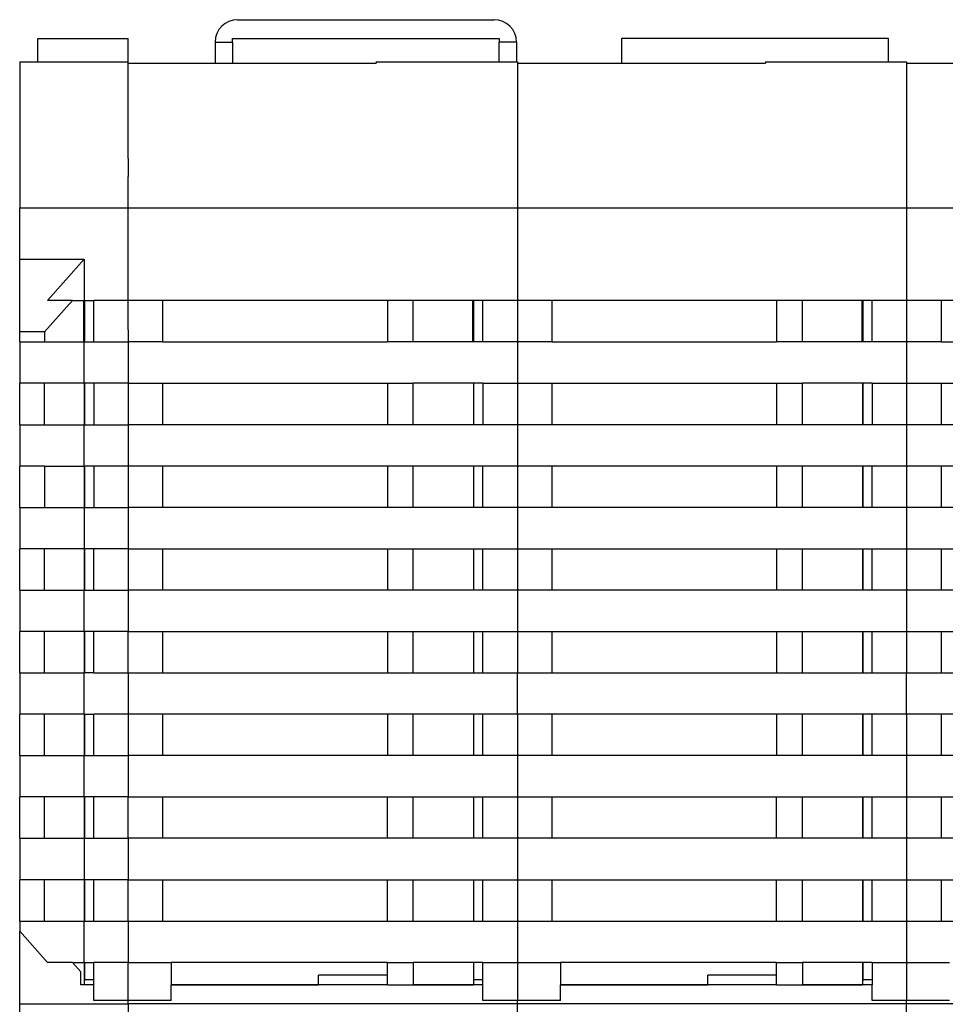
# Model space of a CAD drawing. Header units: inches. Extents: x -1190 to -677, y -1057 to -660.
# Tile 9 of 31: x -1056 to -1003, y -1000 to -943. Entities that reach past the tile are written whole.
import ezdxf

# ---------------------------------------------------------------- set-up
doc = ezdxf.new("R2010")
doc.units = ezdxf.units.IN

# ---------------------------------------------------------------- blocks, each defined once
blk = doc.blocks.new('ME_MAX_PCB-MSTBO_2-2__146', base_point=(-1052.8, -999.196))
at = {"color": 7, "linetype": 'Continuous'}
for p, q in [((-1052.8, -959.5), (-1052.8, -961.9)), ((-1052.75, -959.5), (-1052.75, -961.9)), ((-1052.74, -959.5), (-1052.74, -961.9)), ((-1052.75, -964.3), (-1052.75, -966.7)), ((-1052.74, -964.3), (-1052.74, -966.7)), ((-1052.75, -969.1), (-1052.75, -971.5)), ((-1052.74, -969.1), (-1052.74, -971.5)), ((-1052.75, -973.9), (-1052.75, -976.3)), ((-1052.74, -973.9), (-1052.74, -976.3)), ((-1052.75, -978.7), (-1052.75, -981.1)), ((-1052.74, -978.7), (-1052.74, -981.1)), ((-1052.75, -983.5), (-1052.75, -985.9)), ((-1052.74, -983.5), (-1052.74, -985.9)), ((-1052.75, -988.3), (-1052.75, -990.7)), ((-1052.74, -988.3), (-1052.74, -990.7)), ((-1052.75, -993.1), (-1052.75, -995.5)), ((-1052.74, -993.1), (-1052.74, -995.5)), ((-1052.75, -997.9), (-1052.75, -998.945)), ((-1052.74, -997.9), (-1052.74, -998.9)), ((-1052.75, -998.945), (-1052.75, -999.196)), ((-1052.74, -998.945), (-1052.75, -998.945)), ((-1052.74, -998.9), (-1052.74, -998.945)), ((-1052.74, -998.9), (-1052.2, -998.9))]:
    blk.add_line(p, q, dxfattribs=at)
blk = doc.blocks.new('ME_MAX_PCB-MSTBO_2-2_1__157', base_point=(-1030.2, -999.196))
at = {"color": 7, "linetype": 'Continuous'}
for p, q in [((-1030.2, -959.5), (-1030.2, -961.9)), ((-1030.15, -959.5), (-1030.15, -961.9)), ((-1030.14, -959.5), (-1030.14, -961.9)), ((-1030.15, -964.3), (-1030.15, -966.7)), ((-1030.14, -964.3), (-1030.14, -966.7)), ((-1030.15, -969.1), (-1030.15, -971.5)), ((-1030.14, -969.1), (-1030.14, -971.5)), ((-1030.15, -973.9), (-1030.15, -976.3)), ((-1030.14, -973.9), (-1030.14, -976.3)), ((-1030.15, -978.7), (-1030.15, -981.1)), ((-1030.14, -978.7), (-1030.14, -981.1)), ((-1030.15, -983.5), (-1030.15, -985.9)), ((-1030.14, -983.5), (-1030.14, -985.9)), ((-1030.15, -988.3), (-1030.15, -990.7)), ((-1030.14, -988.3), (-1030.14, -990.7)), ((-1030.15, -993.1), (-1030.15, -995.5)), ((-1030.14, -993.1), (-1030.14, -995.5)), ((-1030.15, -997.9), (-1030.15, -998.945)), ((-1030.14, -997.9), (-1030.14, -998.9)), ((-1030.15, -998.945), (-1030.15, -999.196)), ((-1030.14, -998.945), (-1030.15, -998.945)), ((-1030.14, -998.9), (-1030.14, -998.945)), ((-1030.14, -998.9), (-1029.6, -998.9))]:
    blk.add_line(p, q, dxfattribs=at)
blk = doc.blocks.new('ME_MAX_PCB-MSTBO_2-2_2__160', base_point=(-1007.6, -999.196))
at = {"color": 7, "linetype": 'Continuous'}
for p, q in [((-1007.6, -959.5), (-1007.6, -961.9)), ((-1007.55, -959.5), (-1007.55, -961.9)), ((-1007.54, -959.5), (-1007.54, -961.9)), ((-1007.55, -964.3), (-1007.55, -966.7)), ((-1007.54, -964.3), (-1007.54, -966.7)), ((-1007.55, -969.1), (-1007.55, -971.5)), ((-1007.54, -969.1), (-1007.54, -971.5)), ((-1007.55, -973.9), (-1007.55, -976.3)), ((-1007.54, -973.9), (-1007.54, -976.3)), ((-1007.55, -978.7), (-1007.55, -981.1)), ((-1007.54, -978.7), (-1007.54, -981.1)), ((-1007.55, -983.5), (-1007.55, -985.9)), ((-1007.54, -983.5), (-1007.54, -985.9)), ((-1007.55, -988.3), (-1007.55, -990.7)), ((-1007.54, -988.3), (-1007.54, -990.7)), ((-1007.55, -993.1), (-1007.55, -995.5)), ((-1007.54, -993.1), (-1007.54, -995.5)), ((-1007.55, -997.9), (-1007.55, -998.945)), ((-1007.54, -997.9), (-1007.54, -998.9)), ((-1007.55, -998.945), (-1007.55, -999.196)), ((-1007.54, -998.945), (-1007.55, -998.945)), ((-1007.54, -998.9), (-1007, -998.9)), ((-1007.54, -998.9), (-1007.54, -998.945))]:
    blk.add_line(p, q, dxfattribs=at)
blk = doc.blocks.new('ME_MAX_GEH-L_2-2_H_Select__186', base_point=(-1056.5, -1056.8))
at = {"color": 7, "linetype": 'Continuous'}
for p, q in [((-1055.45, -944.3), (-1050.2, -944.3)), ((-1055.45, -945.645), (-1055.45, -944.3)), ((-1050.2, -945.645), (-1050.2, -944.3)), ((-1056.5, -945.645), (-1050.2, -945.645)), ((-1056.5, -945.645), (-1056.5, -954.108)), ((-1050.2, -945.719), (-1050.2, -945.645)), ((-1050.2, -949.8), (-1050.2, -945.719)), ((-1050.2, -951.25), (-1050.2, -949.8)), ((-1050.2, -951.25), (-1050.2, -951.7)), ((-1050.2, -951.7), (-1050.2, -952.3)), ((-1050.2, -953.2), (-1050.2, -952.3)), ((-1050.2, -954.108), (-1050.2, -953.2)), ((-1056.5, -954.108), (-1050.2, -954.108)), ((-1056.5, -957.1), (-1056.5, -954.108)), ((-1050.2, -954.8), (-1050.2, -954.108)), ((-1050.2, -955.65), (-1050.2, -954.8)), ((-1050.2, -958.185), (-1050.2, -955.65)), ((-1056.5, -957.1), (-1052.747, -957.1)), ((-1056.5, -961.321), (-1056.5, -957.1)), ((-1052.747, -957.1), (-1054.881, -959.5)), ((-1052.747, -957.1), (-1052.747, -959.5)), ((-1050.2, -959.5), (-1050.2, -958.185)), ((-1055.057, -961.321), (-1053.438, -959.5)), ((-1053.438, -959.5), (-1054.881, -959.5)), ((-1053.438, -959.5), (-1052.747, -959.5)), ((-1052.747, -959.5), (-1052.2, -959.5)), ((-1052.2, -961.9), (-1052.2, -959.5)), ((-1050.2, -959.5), (-1052.2, -959.5)), ((-1050.2, -961.192), (-1050.2, -959.5)), ((-1056.5, -961.9), (-1056.5, -961.321)), ((-1055.057, -961.321), (-1056.5, -961.321)), ((-1055.057, -961.321), (-1055.057, -961.9)), ((-1050.2, -961.192), (-1050.2, -961.9)), ((-1056.5, -961.9), (-1055.057, -961.9)), ((-1056.5, -961.9), (-1056.5, -964.3)), ((-1055.057, -961.9), (-1052.747, -961.9)), ((-1052.747, -961.9), (-1052.2, -961.9)), ((-1052.747, -964.3), (-1052.747, -961.9)), ((-1052.2, -961.9), (-1050.2, -961.9)), ((-1050.2, -961.9), (-1050.2, -964.3)), ((-1056.5, -966.7), (-1056.5, -964.3)), ((-1055.057, -964.3), (-1056.5, -964.3)), ((-1052.747, -964.3), (-1055.057, -964.3)), ((-1055.057, -966.7), (-1055.057, -964.3)), ((-1052.2, -964.3), (-1052.747, -964.3)), ((-1050.2, -964.3), (-1052.2, -964.3)), ((-1052.2, -964.3), (-1052.2, -966.7)), ((-1050.2, -964.3), (-1050.2, -966.7)), ((-1056.5, -966.7), (-1055.057, -966.7)), ((-1056.5, -966.7), (-1056.5, -969.1)), ((-1055.057, -966.7), (-1052.747, -966.7)), ((-1052.747, -969.1), (-1052.747, -966.7)), ((-1052.747, -966.7), (-1052.2, -966.7)), ((-1052.2, -966.7), (-1050.2, -966.7)), ((-1050.2, -966.7), (-1050.2, -969.1)), ((-1055.057, -969.1), (-1056.5, -969.1)), ((-1056.5, -971.5), (-1056.5, -969.1)), ((-1055.057, -969.1), (-1052.747, -969.1)), ((-1055.057, -969.1), (-1055.057, -971.5)), ((-1052.2, -969.1), (-1052.747, -969.1)), ((-1052.2, -969.1), (-1052.2, -971.5)), ((-1050.2, -969.1), (-1052.2, -969.1)), ((-1050.2, -969.1), (-1050.2, -971.5)), ((-1056.5, -971.5), (-1055.057, -971.5)), ((-1056.5, -971.5), (-1056.5, -973.9)), ((-1055.057, -971.5), (-1052.747, -971.5)), ((-1052.747, -971.5), (-1052.2, -971.5)), ((-1052.747, -971.5), (-1052.747, -973.9)), ((-1052.2, -971.5), (-1050.2, -971.5)), ((-1050.2, -971.5), (-1050.2, -973.9)), ((-1056.5, -976.3), (-1056.5, -973.9)), ((-1055.057, -973.9), (-1056.5, -973.9)), ((-1052.747, -973.9), (-1055.057, -973.9)), ((-1055.057, -976.3), (-1055.057, -973.9)), ((-1052.2, -973.9), (-1052.747, -973.9)), ((-1050.2, -973.9), (-1052.2, -973.9)), ((-1052.2, -976.3), (-1052.2, -973.9)), ((-1050.2, -973.9), (-1050.2, -976.3)), ((-1056.5, -976.3), (-1056.5, -978.7)), ((-1056.5, -976.3), (-1055.057, -976.3)), ((-1055.057, -976.3), (-1052.747, -976.3)), ((-1052.747, -976.3), (-1052.2, -976.3)), ((-1052.747, -978.7), (-1052.747, -976.3)), ((-1052.2, -976.3), (-1050.2, -976.3)), ((-1050.2, -976.3), (-1050.2, -977)), ((-1050.2, -977), (-1050.2, -978)), ((-1050.2, -978), (-1050.2, -978.7)), ((-1056.5, -981.1), (-1056.5, -978.7)), ((-1055.057, -978.7), (-1056.5, -978.7)), ((-1052.747, -978.7), (-1055.057, -978.7)), ((-1055.057, -981.1), (-1055.057, -978.7)), ((-1052.2, -978.7), (-1052.747, -978.7)), ((-1050.2, -978.7), (-1052.2, -978.7)), ((-1052.2, -981.1), (-1052.2, -978.7)), ((-1050.2, -981.1), (-1050.2, -978.7)), ((-1056.5, -981.1), (-1055.057, -981.1)), ((-1056.5, -981.1), (-1056.5, -983.5)), ((-1055.057, -981.1), (-1052.747, -981.1)), ((-1052.2, -981.1), (-1052.747, -981.1)), ((-1052.747, -983.5), (-1052.747, -981.1)), ((-1052.2, -981.1), (-1050.2, -981.1)), ((-1050.2, -981.1), (-1050.2, -983.5)), ((-1055.057, -983.5), (-1056.5, -983.5)), ((-1056.5, -985.9), (-1056.5, -983.5)), ((-1052.747, -983.5), (-1055.057, -983.5)), ((-1055.057, -985.9), (-1055.057, -983.5)), ((-1052.747, -983.5), (-1052.2, -983.5)), ((-1050.2, -983.5), (-1052.2, -983.5)), ((-1052.2, -985.9), (-1052.2, -983.5)), ((-1050.2, -983.5), (-1050.2, -985.9)), ((-1056.5, -985.9), (-1056.5, -988.3)), ((-1056.5, -985.9), (-1055.057, -985.9)), ((-1055.057, -985.9), (-1052.747, -985.9)), ((-1052.747, -985.9), (-1052.2, -985.9)), ((-1052.747, -988.3), (-1052.747, -985.9)), ((-1052.2, -985.9), (-1050.2, -985.9)), ((-1050.2, -985.9), (-1050.2, -988.3)), ((-1055.057, -988.3), (-1056.5, -988.3)), ((-1056.5, -990.7), (-1056.5, -988.3)), ((-1052.747, -988.3), (-1055.057, -988.3)), ((-1055.057, -990.7), (-1055.057, -988.3)), ((-1052.2, -988.3), (-1052.747, -988.3)), ((-1050.2, -988.3), (-1052.2, -988.3)), ((-1052.2, -990.7), (-1052.2, -988.3)), ((-1050.2, -990.7), (-1050.2, -988.3)), ((-1056.5, -990.7), (-1056.5, -993.1)), ((-1056.5, -990.7), (-1055.057, -990.7)), ((-1055.057, -990.7), (-1052.747, -990.7)), ((-1052.747, -990.7), (-1052.747, -993.1)), ((-1052.747, -990.7), (-1052.2, -990.7)), ((-1052.2, -990.7), (-1050.2, -990.7)), ((-1050.2, -990.7), (-1050.2, -993.1)), ((-1056.5, -995.5), (-1056.5, -993.1)), ((-1055.057, -993.1), (-1056.5, -993.1)), ((-1052.747, -993.1), (-1055.057, -993.1)), ((-1055.057, -995.5), (-1055.057, -993.1)), ((-1052.2, -993.1), (-1052.747, -993.1)), ((-1050.2, -993.1), (-1052.2, -993.1)), ((-1052.2, -995.5), (-1052.2, -993.1)), ((-1050.2, -995.5), (-1050.2, -993.1)), ((-1056.5, -995.5), (-1056.5, -996.079)), ((-1056.5, -995.5), (-1055.057, -995.5)), ((-1055.057, -995.5), (-1052.747, -995.5)), ((-1052.747, -995.5), (-1052.2, -995.5)), ((-1052.747, -997.9), (-1052.747, -995.5)), ((-1052.2, -995.5), (-1050.2, -995.5)), ((-1050.2, -995.5), (-1050.2, -996.2)), ((-1056.5, -1000.3), (-1056.5, -996.079)), ((-1056.5, -996.079), (-1054.881, -997.9)), ((-1050.2, -996.2), (-1050.2, -997.2)), ((-1050.2, -997.2), (-1050.2, -997.9)), ((-1053.438, -997.9), (-1054.881, -997.9)), ((-1053.438, -997.9), (-1052.747, -997.9)), ((-1052.95, -998.448), (-1053.438, -997.9)), ((-1052.747, -997.9), (-1052.2, -997.9)), ((-1052.2, -999.196), (-1052.2, -997.9)), ((-1050.2, -997.9), (-1052.2, -997.9)), ((-1050.2, -999.2), (-1050.2, -997.9)), ((-1052.95, -999.196), (-1052.95, -998.448)), ((-1052.2, -999.196), (-1052.95, -999.196)), ((-1052.2, -1000.105), (-1052.2, -999.196)), ((-1050.2, -1000.105), (-1050.2, -999.2)), ((-1056.5, -1047.673), (-1056.5, -1000.3)), ((-1056.5, -1000.3), (-1050.2, -1000.3)), ((-1050.2, -1000.105), (-1052.2, -1000.105)), ((-1050.2, -1000.3), (-1050.2, -1000.105)), ((-1050.2, -1000.3), (-1050.2, -1001.7))]:
    blk.add_line(p, q, dxfattribs=at)
blk = doc.blocks.new('ME_MAX_45_MT_2-2_H_Select_2__189', base_point=(-1005, -1056.8))
at = {"color": 7, "linetype": 'Continuous'}
for p, q in [((-1005, -945.719), (-1005, -954.108)), ((-1005, -945.719), (-990.6, -945.719)), ((-1005, -954.108), (-1005, -959.5)), ((-1005, -954.108), (-982.4, -954.108)), ((-1005, -959.5), (-1005, -961.9)), ((-1003, -959.5), (-1005, -959.5)), ((-1003, -959.5), (-1003, -961.9)), ((-989.95, -959.5), (-1003, -959.5)), ((-1005, -961.9), (-1005, -964.3)), ((-1003, -961.9), (-1005, -961.9)), ((-1003, -961.9), (-989.95, -961.9)), ((-1005, -964.3), (-1005, -966.7)), ((-1005, -964.3), (-1003, -964.3)), ((-1003, -964.3), (-1003, -966.7)), ((-1003, -964.3), (-989.95, -964.3)), ((-1005, -966.7), (-1005, -969.1)), ((-1003, -966.7), (-1005, -966.7)), ((-989.95, -966.7), (-1003, -966.7)), ((-1003, -969.1), (-1005, -969.1)), ((-1005, -969.1), (-1005, -971.5)), ((-989.95, -969.1), (-1003, -969.1)), ((-1003, -969.1), (-1003, -971.5)), ((-1005, -971.5), (-1005, -973.9)), ((-1003, -971.5), (-1005, -971.5)), ((-989.95, -971.5), (-1003, -971.5)), ((-1005, -973.9), (-1005, -976.3)), ((-1005, -973.9), (-1003, -973.9)), ((-1003, -973.9), (-1003, -976.3)), ((-1003, -973.9), (-989.95, -973.9)), ((-1003, -976.3), (-1005, -976.3)), ((-1005, -976.3), (-1005, -978.7)), ((-989.95, -976.3), (-1003, -976.3)), ((-1005, -978.7), (-1003, -978.7)), ((-1005, -978.7), (-1005, -981.1)), ((-1003, -978.7), (-1003, -981.1)), ((-1003, -978.7), (-989.95, -978.7)), ((-1005, -981.1), (-1003, -981.1)), ((-1005, -983.5), (-1005, -981.1)), ((-1003, -981.1), (-989.95, -981.1)), ((-1005, -983.5), (-1005, -985.9)), ((-1003, -983.5), (-1005, -983.5)), ((-1003, -983.5), (-1003, -985.9)), ((-989.95, -983.5), (-1003, -983.5)), ((-1003, -985.9), (-1005, -985.9)), ((-1005, -985.9), (-1005, -988.3)), ((-989.95, -985.9), (-1003, -985.9)), ((-1005, -988.3), (-1005, -990.7)), ((-1005, -988.3), (-1003, -988.3)), ((-1003, -988.3), (-1003, -990.7)), ((-1003, -988.3), (-989.95, -988.3)), ((-1003, -990.7), (-1005, -990.7)), ((-1005, -990.7), (-1005, -993.1)), ((-989.95, -990.7), (-1003, -990.7)), ((-1005, -993.1), (-1003, -993.1)), ((-1005, -993.1), (-1005, -995.5)), ((-1003, -993.1), (-1003, -995.5)), ((-1003, -993.1), (-989.95, -993.1)), ((-1005, -995.5), (-1005, -997.9)), ((-1005, -995.5), (-1003, -995.5)), ((-1003, -995.5), (-989.95, -995.5)), ((-1005, -997.9), (-1005, -1000.105)), ((-1005, -997.9), (-1002.5, -997.9)), ((-1005, -1000.3), (-1005, -1000.105)), ((-1002.5, -1000.105), (-1005, -1000.105)), ((-982.4, -1000.3), (-1005, -1000.3)), ((-1005, -1003.057), (-1005, -1000.3))]:
    blk.add_line(p, q, dxfattribs=at)
blk = doc.blocks.new('Fussriegel_17_5_L30_H_Select__190', base_point=(-1045.15, -945.719))
at = {"color": 7, "linetype": 'Continuous'}
for p, q in [((-1043.85, -943.2), (-1028.95, -943.2)), ((-1044.15, -944.3), (-1028.65, -944.3)), ((-1044.15, -944.5), (-1044.15, -944.3)), ((-1028.65, -944.3), (-1028.65, -944.5)), ((-1045.15, -944.5), (-1044.15, -944.5)), ((-1045.15, -944.5), (-1045.15, -945.719)), ((-1044.15, -944.5), (-1044.15, -945.719)), ((-1027.65, -944.5), (-1028.65, -944.5)), ((-1028.65, -945.645), (-1028.65, -944.5)), ((-1027.65, -944.5), (-1027.65, -945.645))]:
    blk.add_line(p, q, dxfattribs=at)
for centre, start, end in [((-1043.85, -944.5), 90, 180), ((-1028.95, -944.5), 360, 90)]:
    blk.add_arc(centre, 1.3, start, end, dxfattribs=at)
blk = doc.blocks.new('ME_MAX_45_MT_2-2_H_Select__191', base_point=(-1050.2, -1056.8))
at = {"color": 7, "linetype": 'Continuous'}
for p, q in [((-1044.15, -944.3), (-1028.65, -944.3)), ((-1044.15, -944.5), (-1044.15, -944.3)), ((-1028.65, -944.3), (-1028.65, -944.5)), ((-1044.15, -944.5), (-1044.15, -945.719)), ((-1028.65, -945.645), (-1028.65, -944.5)), ((-1050.2, -945.719), (-1035.8, -945.719)), ((-1050.2, -949.8), (-1050.2, -945.719)), ((-1035.8, -945.645), (-1027.6, -945.645)), ((-1035.8, -945.645), (-1035.8, -945.719)), ((-1027.6, -945.645), (-1027.6, -945.719)), ((-1027.6, -945.719), (-1027.6, -954.108)), ((-1050.2, -951.25), (-1050.2, -949.8)), ((-1050.2, -951.25), (-1050.2, -951.7)), ((-1050.2, -951.7), (-1050.2, -952.3)), ((-1050.2, -953.2), (-1050.2, -952.3)), ((-1050.2, -954.108), (-1050.2, -953.2)), ((-1050.2, -954.8), (-1050.2, -954.108)), ((-1050.2, -954.108), (-1027.6, -954.108)), ((-1027.6, -954.108), (-1027.6, -959.5)), ((-1050.2, -955.65), (-1050.2, -954.8)), ((-1050.2, -958.185), (-1050.2, -955.65)), ((-1050.2, -959.5), (-1050.2, -958.185)), ((-1048.2, -959.5), (-1050.2, -959.5)), ((-1050.2, -961.192), (-1050.2, -959.5)), ((-1048.2, -959.5), (-1048.2, -961.9)), ((-1035.15, -959.5), (-1048.2, -959.5)), ((-1033.65, -959.5), (-1035.15, -959.5)), ((-1035.15, -959.5), (-1035.15, -961.9)), ((-1033.65, -961.9), (-1033.65, -959.5)), ((-1029.6, -959.5), (-1033.65, -959.5)), ((-1029.6, -961.9), (-1029.6, -959.5)), ((-1027.6, -959.5), (-1029.6, -959.5)), ((-1027.6, -959.5), (-1027.6, -961.9)), ((-1050.2, -961.192), (-1050.2, -961.9)), ((-1050.2, -961.9), (-1050.2, -964.3)), ((-1048.2, -961.9), (-1050.2, -961.9)), ((-1048.2, -961.9), (-1035.15, -961.9)), ((-1033.65, -961.9), (-1035.15, -961.9)), ((-1029.6, -961.9), (-1033.65, -961.9)), ((-1027.6, -961.9), (-1029.6, -961.9)), ((-1027.6, -961.9), (-1027.6, -964.3)), ((-1050.2, -964.3), (-1050.2, -966.7)), ((-1050.2, -964.3), (-1048.2, -964.3)), ((-1048.2, -964.3), (-1035.15, -964.3)), ((-1048.2, -964.3), (-1048.2, -966.7)), ((-1035.15, -964.3), (-1033.65, -964.3)), ((-1035.15, -964.3), (-1035.15, -966.7)), ((-1033.65, -966.7), (-1033.65, -964.3)), ((-1029.6, -964.3), (-1033.65, -964.3)), ((-1029.6, -964.3), (-1027.6, -964.3)), ((-1029.6, -964.3), (-1029.6, -966.7)), ((-1027.6, -964.3), (-1027.6, -966.7)), ((-1048.2, -966.7), (-1050.2, -966.7)), ((-1050.2, -966.7), (-1050.2, -969.1)), ((-1035.15, -966.7), (-1048.2, -966.7)), ((-1033.65, -966.7), (-1035.15, -966.7)), ((-1029.6, -966.7), (-1033.65, -966.7)), ((-1027.6, -966.7), (-1029.6, -966.7)), ((-1027.6, -966.7), (-1027.6, -969.1)), ((-1048.2, -969.1), (-1050.2, -969.1)), ((-1050.2, -969.1), (-1050.2, -971.5)), ((-1048.2, -969.1), (-1048.2, -971.5)), ((-1035.15, -969.1), (-1048.2, -969.1)), ((-1033.65, -969.1), (-1035.15, -969.1)), ((-1035.15, -969.1), (-1035.15, -971.5)), ((-1029.6, -969.1), (-1033.65, -969.1)), ((-1033.65, -971.5), (-1033.65, -969.1)), ((-1027.6, -969.1), (-1029.6, -969.1)), ((-1029.6, -971.5), (-1029.6, -969.1)), ((-1027.6, -969.1), (-1027.6, -971.5)), ((-1048.2, -971.5), (-1050.2, -971.5)), ((-1050.2, -971.5), (-1050.2, -973.9)), ((-1035.15, -971.5), (-1048.2, -971.5)), ((-1033.65, -971.5), (-1035.15, -971.5)), ((-1029.6, -971.5), (-1033.65, -971.5)), ((-1027.6, -971.5), (-1029.6, -971.5)), ((-1027.6, -971.5), (-1027.6, -973.9)), ((-1050.2, -973.9), (-1048.2, -973.9)), ((-1050.2, -973.9), (-1050.2, -976.3)), ((-1048.2, -973.9), (-1035.15, -973.9)), ((-1048.2, -973.9), (-1048.2, -976.3)), ((-1035.15, -973.9), (-1033.65, -973.9)), ((-1035.15, -973.9), (-1035.15, -976.3)), ((-1033.65, -973.9), (-1029.6, -973.9)), ((-1033.65, -976.3), (-1033.65, -973.9)), ((-1029.6, -973.9), (-1027.6, -973.9)), ((-1029.6, -976.3), (-1029.6, -973.9)), ((-1027.6, -973.9), (-1027.6, -976.3)), ((-1048.2, -976.3), (-1050.2, -976.3)), ((-1050.2, -976.3), (-1050.2, -977)), ((-1035.15, -976.3), (-1048.2, -976.3)), ((-1033.65, -976.3), (-1035.15, -976.3)), ((-1029.6, -976.3), (-1033.65, -976.3)), ((-1027.6, -976.3), (-1029.6, -976.3)), ((-1027.6, -976.3), (-1027.6, -978.7)), ((-1050.2, -977), (-1050.2, -978)), ((-1050.2, -978), (-1050.2, -978.7)), ((-1050.2, -978.7), (-1048.2, -978.7)), ((-1050.2, -981.1), (-1050.2, -978.7)), ((-1048.2, -978.7), (-1035.15, -978.7)), ((-1048.2, -978.7), (-1048.2, -981.1)), ((-1035.15, -978.7), (-1033.65, -978.7)), ((-1035.15, -978.7), (-1035.15, -981.1)), ((-1033.65, -978.7), (-1029.6, -978.7)), ((-1033.65, -981.1), (-1033.65, -978.7)), ((-1029.6, -981.1), (-1029.6, -978.7)), ((-1029.6, -978.7), (-1027.6, -978.7)), ((-1027.6, -978.7), (-1027.6, -981.1)), ((-1050.2, -981.1), (-1048.2, -981.1)), ((-1050.2, -981.1), (-1050.2, -983.5)), ((-1048.2, -981.1), (-1035.15, -981.1)), ((-1035.15, -981.1), (-1033.65, -981.1)), ((-1033.65, -981.1), (-1029.6, -981.1)), ((-1029.6, -981.1), (-1027.6, -981.1)), ((-1027.6, -983.5), (-1027.6, -981.1)), ((-1048.2, -983.5), (-1050.2, -983.5)), ((-1050.2, -983.5), (-1050.2, -985.9)), ((-1035.15, -983.5), (-1048.2, -983.5)), ((-1048.2, -983.5), (-1048.2, -985.9)), ((-1033.65, -983.5), (-1035.15, -983.5)), ((-1035.15, -983.5), (-1035.15, -985.9)), ((-1029.6, -983.5), (-1033.65, -983.5)), ((-1033.65, -985.9), (-1033.65, -983.5)), ((-1027.6, -983.5), (-1029.6, -983.5)), ((-1029.6, -985.9), (-1029.6, -983.5)), ((-1027.6, -983.5), (-1027.6, -985.9)), ((-1048.2, -985.9), (-1050.2, -985.9)), ((-1050.2, -985.9), (-1050.2, -988.3)), ((-1035.15, -985.9), (-1048.2, -985.9)), ((-1033.65, -985.9), (-1035.15, -985.9)), ((-1029.6, -985.9), (-1033.65, -985.9)), ((-1027.6, -985.9), (-1029.6, -985.9)), ((-1027.6, -985.9), (-1027.6, -988.3)), ((-1050.2, -988.3), (-1048.2, -988.3)), ((-1050.2, -990.7), (-1050.2, -988.3)), ((-1048.2, -988.3), (-1035.15, -988.3)), ((-1048.2, -988.3), (-1048.2, -990.7)), ((-1035.15, -988.3), (-1033.65, -988.3)), ((-1035.15, -990.7), (-1035.15, -988.3)), ((-1033.65, -988.3), (-1029.6, -988.3)), ((-1033.65, -990.7), (-1033.65, -988.3)), ((-1029.6, -988.3), (-1027.6, -988.3)), ((-1029.6, -990.7), (-1029.6, -988.3)), ((-1027.6, -988.3), (-1027.6, -990.7)), ((-1048.2, -990.7), (-1050.2, -990.7)), ((-1050.2, -990.7), (-1050.2, -993.1)), ((-1035.15, -990.7), (-1048.2, -990.7)), ((-1033.65, -990.7), (-1035.15, -990.7)), ((-1029.6, -990.7), (-1033.65, -990.7)), ((-1027.6, -990.7), (-1029.6, -990.7)), ((-1027.6, -990.7), (-1027.6, -993.1)), ((-1050.2, -993.1), (-1048.2, -993.1)), ((-1050.2, -995.5), (-1050.2, -993.1)), ((-1048.2, -993.1), (-1035.15, -993.1)), ((-1048.2, -993.1), (-1048.2, -995.5)), ((-1035.15, -993.1), (-1033.65, -993.1)), ((-1035.15, -995.5), (-1035.15, -993.1)), ((-1033.65, -993.1), (-1029.6, -993.1)), ((-1033.65, -995.5), (-1033.65, -993.1)), ((-1029.6, -993.1), (-1027.6, -993.1)), ((-1029.6, -995.5), (-1029.6, -993.1)), ((-1027.6, -993.1), (-1027.6, -995.5)), ((-1050.2, -995.5), (-1048.2, -995.5)), ((-1050.2, -995.5), (-1050.2, -996.2)), ((-1048.2, -995.5), (-1035.15, -995.5)), ((-1035.15, -995.5), (-1033.65, -995.5)), ((-1033.65, -995.5), (-1029.6, -995.5)), ((-1029.6, -995.5), (-1027.6, -995.5)), ((-1027.6, -995.5), (-1027.6, -997.9)), ((-1050.2, -996.2), (-1050.2, -997.2)), ((-1050.2, -997.2), (-1050.2, -997.9)), ((-1050.2, -997.9), (-1047.7, -997.9)), ((-1050.2, -999.2), (-1050.2, -997.9)), ((-1047.7, -997.9), (-1047.7, -999.196)), ((-1035.15, -997.9), (-1047.7, -997.9)), ((-1035.15, -997.9), (-1033.65, -997.9)), ((-1035.15, -998.637), (-1035.15, -997.9)), ((-1029.6, -997.9), (-1033.65, -997.9)), ((-1033.65, -997.9), (-1033.65, -999.196)), ((-1029.6, -999.196), (-1029.6, -997.9)), ((-1029.6, -997.9), (-1027.6, -997.9)), ((-1027.6, -997.9), (-1027.6, -1000.105)), ((-1035.15, -998.637), (-1039.15, -998.637)), ((-1039.15, -999.196), (-1039.15, -998.637)), ((-1035.15, -999.196), (-1035.15, -998.637)), ((-1050.2, -1000.105), (-1050.2, -999.2)), ((-1047.7, -999.196), (-1047.7, -999.196)), ((-1047.7, -1000.105), (-1047.7, -999.196)), ((-1035.15, -999.196), (-1047.7, -999.196)), ((-1047.7, -999.196), (-1039.15, -999.196)), ((-1035.15, -999.196), (-1033.65, -999.196)), ((-1029.6, -999.196), (-1033.65, -999.196)), ((-1033.65, -999.196), (-1030.15, -999.196)), ((-1033.65, -999.196), (-1033.65, -999.196)), ((-1029.6, -1000.105), (-1029.6, -999.196)), ((-1047.7, -1000.105), (-1050.2, -1000.105)), ((-1050.2, -1000.3), (-1050.2, -1000.105)), ((-1027.6, -1000.3), (-1050.2, -1000.3)), ((-1050.2, -1000.3), (-1050.2, -1001.7)), ((-1027.6, -1000.105), (-1029.6, -1000.105)), ((-1027.6, -1000.3), (-1027.6, -1000.105)), ((-1027.6, -1003.057), (-1027.6, -1000.3))]:
    blk.add_line(p, q, dxfattribs=at)
blk = doc.blocks.new('ME_MAX_45_MT_2-2_H_Select_1__192', base_point=(-1027.6, -1056.8))
at = {"color": 7, "linetype": 'Continuous'}
for p, q in [((-1006.05, -944.3), (-1021.55, -944.3)), ((-1021.55, -944.3), (-1021.55, -945.719)), ((-1006.05, -945.645), (-1006.05, -944.3)), ((-1027.6, -945.719), (-1027.6, -954.108)), ((-1027.6, -945.719), (-1013.2, -945.719)), ((-1013.2, -945.645), (-1005, -945.645)), ((-1013.2, -945.645), (-1013.2, -945.719)), ((-1005, -945.645), (-1005, -945.719)), ((-1005, -945.719), (-1005, -954.108)), ((-1027.6, -954.108), (-1027.6, -959.5)), ((-1027.6, -954.108), (-1005, -954.108)), ((-1005, -954.108), (-1005, -959.5)), ((-1025.6, -959.5), (-1027.6, -959.5)), ((-1027.6, -959.5), (-1027.6, -961.9)), ((-1012.55, -959.5), (-1025.6, -959.5)), ((-1025.6, -959.5), (-1025.6, -961.9)), ((-1012.55, -959.5), (-1012.55, -961.9)), ((-1011.05, -959.5), (-1012.55, -959.5)), ((-1011.05, -961.9), (-1011.05, -959.5)), ((-1007, -959.5), (-1011.05, -959.5)), ((-1005, -959.5), (-1007, -959.5)), ((-1007, -961.9), (-1007, -959.5)), ((-1005, -959.5), (-1005, -961.9)), ((-1027.6, -961.9), (-1027.6, -964.3)), ((-1025.6, -961.9), (-1027.6, -961.9)), ((-1025.6, -961.9), (-1012.55, -961.9)), ((-1011.05, -961.9), (-1012.55, -961.9)), ((-1007, -961.9), (-1011.05, -961.9)), ((-1005, -961.9), (-1007, -961.9)), ((-1005, -961.9), (-1005, -964.3)), ((-1027.6, -964.3), (-1027.6, -966.7)), ((-1027.6, -964.3), (-1025.6, -964.3)), ((-1025.6, -964.3), (-1025.6, -966.7)), ((-1025.6, -964.3), (-1012.55, -964.3)), ((-1012.55, -964.3), (-1012.55, -966.7)), ((-1012.55, -964.3), (-1011.05, -964.3)), ((-1011.05, -966.7), (-1011.05, -964.3)), ((-1007, -964.3), (-1011.05, -964.3)), ((-1007, -964.3), (-1007, -966.7)), ((-1007, -964.3), (-1005, -964.3)), ((-1005, -964.3), (-1005, -966.7)), ((-1027.6, -966.7), (-1027.6, -969.1)), ((-1025.6, -966.7), (-1027.6, -966.7)), ((-1012.55, -966.7), (-1025.6, -966.7)), ((-1011.05, -966.7), (-1012.55, -966.7)), ((-1007, -966.7), (-1011.05, -966.7)), ((-1005, -966.7), (-1007, -966.7)), ((-1005, -966.7), (-1005, -969.1)), ((-1025.6, -969.1), (-1027.6, -969.1)), ((-1027.6, -969.1), (-1027.6, -971.5)), ((-1012.55, -969.1), (-1025.6, -969.1)), ((-1025.6, -969.1), (-1025.6, -971.5)), ((-1012.55, -969.1), (-1012.55, -971.5)), ((-1011.05, -969.1), (-1012.55, -969.1)), ((-1011.05, -971.5), (-1011.05, -969.1)), ((-1007, -969.1), (-1011.05, -969.1)), ((-1005, -969.1), (-1007, -969.1)), ((-1007, -971.5), (-1007, -969.1)), ((-1005, -969.1), (-1005, -971.5)), ((-1027.6, -971.5), (-1027.6, -973.9)), ((-1025.6, -971.5), (-1027.6, -971.5)), ((-1012.55, -971.5), (-1025.6, -971.5)), ((-1011.05, -971.5), (-1012.55, -971.5)), ((-1007, -971.5), (-1011.05, -971.5)), ((-1005, -971.5), (-1007, -971.5)), ((-1005, -971.5), (-1005, -973.9)), ((-1027.6, -973.9), (-1027.6, -976.3)), ((-1027.6, -973.9), (-1025.6, -973.9)), ((-1025.6, -973.9), (-1025.6, -976.3)), ((-1025.6, -973.9), (-1012.55, -973.9)), ((-1012.55, -973.9), (-1012.55, -976.3)), ((-1012.55, -973.9), (-1011.05, -973.9)), ((-1011.05, -976.3), (-1011.05, -973.9)), ((-1011.05, -973.9), (-1007, -973.9)), ((-1007, -976.3), (-1007, -973.9)), ((-1007, -973.9), (-1005, -973.9)), ((-1005, -973.9), (-1005, -976.3)), ((-1025.6, -976.3), (-1027.6, -976.3)), ((-1027.6, -976.3), (-1027.6, -978.7)), ((-1012.55, -976.3), (-1025.6, -976.3)), ((-1011.05, -976.3), (-1012.55, -976.3)), ((-1007, -976.3), (-1011.05, -976.3)), ((-1005, -976.3), (-1007, -976.3)), ((-1005, -976.3), (-1005, -978.7)), ((-1027.6, -978.7), (-1025.6, -978.7)), ((-1027.6, -978.7), (-1027.6, -981.1)), ((-1025.6, -978.7), (-1012.55, -978.7)), ((-1025.6, -978.7), (-1025.6, -981.1)), ((-1012.55, -978.7), (-1011.05, -978.7)), ((-1012.55, -978.7), (-1012.55, -981.1)), ((-1011.05, -978.7), (-1007, -978.7)), ((-1011.05, -981.1), (-1011.05, -978.7)), ((-1007, -978.7), (-1005, -978.7)), ((-1007, -981.1), (-1007, -978.7)), ((-1005, -978.7), (-1005, -981.1)), ((-1027.6, -981.1), (-1025.6, -981.1)), ((-1027.6, -983.5), (-1027.6, -981.1)), ((-1025.6, -981.1), (-1012.55, -981.1)), ((-1012.55, -981.1), (-1011.05, -981.1)), ((-1011.05, -981.1), (-1007, -981.1)), ((-1007, -981.1), (-1005, -981.1)), ((-1005, -983.5), (-1005, -981.1)), ((-1025.6, -983.5), (-1027.6, -983.5)), ((-1027.6, -983.5), (-1027.6, -985.9)), ((-1025.6, -983.5), (-1025.6, -985.9)), ((-1012.55, -983.5), (-1025.6, -983.5)), ((-1012.55, -983.5), (-1012.55, -985.9)), ((-1011.05, -983.5), (-1012.55, -983.5)), ((-1011.05, -985.9), (-1011.05, -983.5)), ((-1007, -983.5), (-1011.05, -983.5)), ((-1005, -983.5), (-1007, -983.5)), ((-1007, -985.9), (-1007, -983.5)), ((-1005, -983.5), (-1005, -985.9)), ((-1025.6, -985.9), (-1027.6, -985.9)), ((-1027.6, -985.9), (-1027.6, -988.3)), ((-1012.55, -985.9), (-1025.6, -985.9)), ((-1011.05, -985.9), (-1012.55, -985.9)), ((-1007, -985.9), (-1011.05, -985.9)), ((-1005, -985.9), (-1007, -985.9)), ((-1005, -985.9), (-1005, -988.3)), ((-1027.6, -988.3), (-1025.6, -988.3)), ((-1027.6, -988.3), (-1027.6, -990.7)), ((-1025.6, -988.3), (-1025.6, -990.7)), ((-1025.6, -988.3), (-1012.55, -988.3)), ((-1012.55, -988.3), (-1011.05, -988.3)), ((-1012.55, -990.7), (-1012.55, -988.3)), ((-1011.05, -990.7), (-1011.05, -988.3)), ((-1011.05, -988.3), (-1007, -988.3)), ((-1007, -990.7), (-1007, -988.3)), ((-1007, -988.3), (-1005, -988.3)), ((-1005, -988.3), (-1005, -990.7)), ((-1025.6, -990.7), (-1027.6, -990.7)), ((-1027.6, -990.7), (-1027.6, -993.1)), ((-1012.55, -990.7), (-1025.6, -990.7)), ((-1011.05, -990.7), (-1012.55, -990.7)), ((-1007, -990.7), (-1011.05, -990.7)), ((-1005, -990.7), (-1007, -990.7)), ((-1005, -990.7), (-1005, -993.1)), ((-1027.6, -993.1), (-1025.6, -993.1)), ((-1027.6, -993.1), (-1027.6, -995.5)), ((-1025.6, -993.1), (-1025.6, -995.5)), ((-1025.6, -993.1), (-1012.55, -993.1)), ((-1012.55, -993.1), (-1011.05, -993.1)), ((-1012.55, -995.5), (-1012.55, -993.1)), ((-1011.05, -995.5), (-1011.05, -993.1)), ((-1011.05, -993.1), (-1007, -993.1)), ((-1007, -993.1), (-1005, -993.1)), ((-1007, -995.5), (-1007, -993.1)), ((-1005, -993.1), (-1005, -995.5)), ((-1027.6, -995.5), (-1027.6, -997.9)), ((-1027.6, -995.5), (-1025.6, -995.5)), ((-1025.6, -995.5), (-1012.55, -995.5)), ((-1012.55, -995.5), (-1011.05, -995.5)), ((-1011.05, -995.5), (-1007, -995.5)), ((-1007, -995.5), (-1005, -995.5)), ((-1005, -995.5), (-1005, -997.9)), ((-1027.6, -997.9), (-1025.1, -997.9)), ((-1027.6, -997.9), (-1027.6, -1000.105)), ((-1025.1, -997.9), (-1025.1, -999.196)), ((-1012.55, -997.9), (-1025.1, -997.9)), ((-1012.55, -998.637), (-1012.55, -997.9)), ((-1012.55, -997.9), (-1011.05, -997.9)), ((-1011.05, -997.9), (-1011.05, -999.196)), ((-1007, -997.9), (-1011.05, -997.9)), ((-1007, -997.9), (-1005, -997.9)), ((-1007, -997.9), (-1007, -999.196)), ((-1005, -997.9), (-1005, -1000.105)), ((-1016.55, -999.196), (-1016.55, -998.637)), ((-1012.55, -998.637), (-1016.55, -998.637)), ((-1012.55, -999.196), (-1012.55, -998.637)), ((-1025.1, -999.196), (-1016.55, -999.196)), ((-1025.1, -999.196), (-1025.1, -999.196)), ((-1025.1, -1000.105), (-1025.1, -999.196)), ((-1012.55, -999.196), (-1025.1, -999.196)), ((-1012.55, -999.196), (-1011.05, -999.196)), ((-1007, -999.196), (-1011.05, -999.196)), ((-1011.05, -999.196), (-1007.55, -999.196)), ((-1011.05, -999.196), (-1011.05, -999.196)), ((-1007, -1000.105), (-1007, -999.196)), ((-1027.6, -1000.3), (-1027.6, -1000.105)), ((-1025.1, -1000.105), (-1027.6, -1000.105)), ((-1005, -1000.3), (-1027.6, -1000.3)), ((-1027.6, -1003.057), (-1027.6, -1000.3)), ((-1005, -1000.105), (-1007, -1000.105)), ((-1005, -1000.3), (-1005, -1000.105)), ((-1005, -1003.057), (-1005, -1000.3))]:
    blk.add_line(p, q, dxfattribs=at)
blk = doc.blocks.new('ME_MAX_112_5_2-2_H_Select__194', base_point=(-1056.5, -1056.8))
for name, p in [('Fussriegel_17_5_L30_H_Select__190', (-1045.15, -945.719)), ('ME_MAX_GEH-L_2-2_H_Select__186', (-1056.5, -1056.8)), ('ME_MAX_45_MT_2-2_H_Select__191', (-1050.2, -1056.8)), ('ME_MAX_45_MT_2-2_H_Select_1__192', (-1027.6, -1056.8)), ('ME_MAX_45_MT_2-2_H_Select_2__189', (-1005, -1056.8)), ('ME_MAX_PCB-MSTBO_2-2__146', (-1052.8, -999.196)), ('ME_MAX_PCB-MSTBO_2-2_1__157', (-1030.2, -999.196)), ('ME_MAX_PCB-MSTBO_2-2_2__160', (-1007.6, -999.196))]:
    blk.add_blockref(name, p)
blk = doc.blocks.new('Drfsicht1', base_point=(-1000, -1000))
blk.add_blockref('ME_MAX_112_5_2-2_H_Select__194', (-1056.5, -1056.8))

msp = doc.modelspace()

# ---------------------------------------------------------------- block references
msp.add_blockref('Drfsicht1', (-1000, -1000))

doc.saveas('drawing.dxf')
